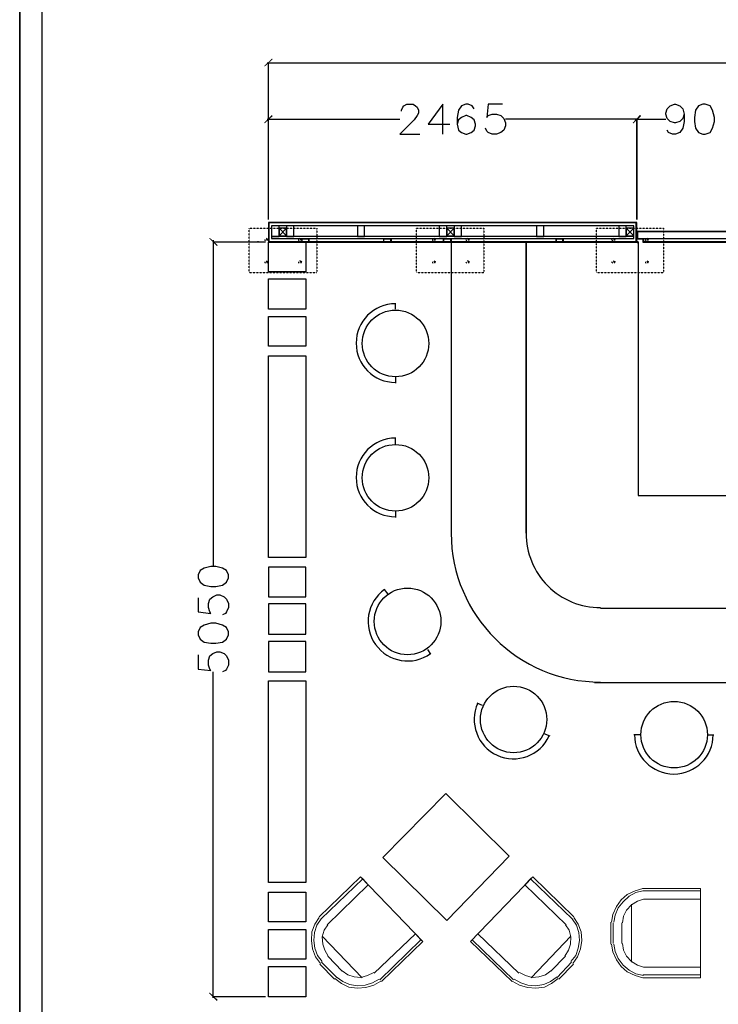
# Model space of a CAD drawing. Header units: millimetres. Extents: x 502444 to 745500, y -417645 to -375189.
# Tile 77 of 208: x 678222 to 683210, y -409367 to -402338. Entities that reach past the tile are written whole.
import ezdxf

# ---------------------------------------------------------------- set-up
doc = ezdxf.new("R2010")
doc.units = ezdxf.units.MM
doc.linetypes.add('PDF_IMPORT', pattern=[1, 0.8, -0.2])
doc.layers.add('PDF_Geometry', color=7, linetype='Continuous')
doc.layers.add('PDF_Solid Fills', color=7, linetype='Continuous')

msp = doc.modelspace()

# ---------------------------------------------------------------- hatches: boundary and pattern name
at = {"layer": 'PDF_Solid Fills', "lineweight": 25, "true_color": 0x989898, "transparency": 33554559}
for points in [[(680027.95842, -402620.11879), (680023.63775, -402615.79813), (679967.46913, -402667.64608), (679971.7898, -402671.96674)], [(680027.95842, -403026.2611), (680023.63775, -403017.61978), (679967.46913, -403073.7884), (679971.7898, -403078.10906)], [(682603.07353, -403078.10906), (682659.24214, -403026.2611), (682650.60082, -403017.61978), (682598.75286, -403073.7884)], [(679630.45743, -403955.20364), (679634.77809, -403946.56231), (679578.60947, -403894.71435), (679574.28881, -403899.03502)], [(679578.60947, -409282.58104), (679574.28881, -409286.9017), (679630.45743, -409343.07032), (679634.77809, -409334.42899)]]:
    msp.add_hatch(color=252, dxfattribs=at).paths.add_polyline_path(points)
at = {"layer": 'PDF_Solid Fills', "lineweight": 25, "transparency": 33554559}
for points in [[(679989.07245, -403899.03502), (679980.43112, -403903.35568), (679984.75179, -403916.31767), (679993.39311, -403916.31767), (679997.71378, -403903.35568)], [(680231.02957, -403899.03502), (680222.38825, -403903.35568), (680226.70891, -403916.31767), (680235.35024, -403916.31767), (680239.6709, -403903.35568)], [(681185.89608, -403899.03502), (681177.25476, -403903.35568), (681181.57542, -403916.31767), (681190.21675, -403916.31767), (681194.53741, -403903.35568)], [(681427.85321, -403899.03502), (681419.21188, -403903.35568), (681423.53254, -403916.31767), (681432.17387, -403916.31767), (681436.49453, -403903.35568)], [(682469.13297, -403899.03502), (682460.49165, -403903.35568), (682464.81231, -403916.31767), (682473.45364, -403916.31767), (682477.7743, -403903.35568)], [(682633.31817, -403916.31767), (682624.67684, -403920.63833), (682628.9975, -403933.60032), (682637.63883, -403933.60032), (682641.95949, -403920.63833)], [(682706.76944, -403899.03502), (682698.12811, -403903.35568), (682702.44877, -403916.31767), (682711.0901, -403916.31767), (682715.41076, -403903.35568)], [(679989.07245, -404058.89955), (679980.43112, -404063.22021), (679984.75179, -404076.1822), (679993.39311, -404076.1822), (679997.71378, -404063.22021)], [(680231.02957, -404058.89955), (680222.38825, -404063.22021), (680226.70891, -404076.1822), (680235.35024, -404076.1822), (680239.6709, -404063.22021)], [(681185.89608, -404058.89955), (681177.25476, -404063.22021), (681181.57542, -404076.1822), (681190.21675, -404076.1822), (681194.53741, -404063.22021)], [(681427.85321, -404058.89955), (681419.21188, -404063.22021), (681423.53254, -404076.1822), (681432.17387, -404076.1822), (681436.49453, -404063.22021)], [(682469.13297, -404058.89955), (682460.49165, -404063.22021), (682464.81231, -404076.1822), (682473.45364, -404076.1822), (682477.7743, -404063.22021)], [(682706.76944, -404058.89955), (682698.12811, -404063.22021), (682702.44877, -404076.1822), (682711.0901, -404076.1822), (682715.41076, -404063.22021)]]:
    msp.add_hatch(color=256, dxfattribs=at).paths.add_polyline_path(points)

# ---------------------------------------------------------------- linework, layer by layer
at = {"layer": 'PDF_Geometry', "lineweight": 25}
for points in [[(706470.41559, -415327.18848), (706470.41559, -395300.91577), (678221.92131, -395300.91577), (678221.92131, -415327.18848)], [(706470.41559, -415327.18848), (678221.92131, -415327.18848), (678221.92131, -395300.91577), (706470.41559, -395300.91577)], [(678381.78584, -395456.45964), (706310.55106, -395456.45964), (706310.55106, -415171.64462), (678381.78584, -415171.64462)], [(680019.31709, -403808.3011), (680019.31709, -403899.03502), (682607.39419, -403899.03502), (682607.39419, -403808.3011)], [(680019.31709, -403808.3011), (680019.31709, -403886.07303), (680075.48571, -403886.07303), (680075.48571, -403808.3011)], [(680127.33366, -403808.3011), (680127.33366, -403886.07303), (680179.18162, -403886.07303), (680179.18162, -403808.3011)], [(680632.85123, -403808.3011), (680632.85123, -403886.07303), (680684.69918, -403886.07303), (680684.69918, -403808.3011)], [(681216.14072, -403808.3011), (681216.14072, -403886.07303), (681272.30934, -403886.07303), (681272.30934, -403808.3011)], [(681324.1573, -403808.3011), (681324.1573, -403886.07303), (681376.00525, -403886.07303), (681376.00525, -403808.3011)], [(681911.76746, -403808.3011), (681911.76746, -403886.07303), (681963.61541, -403886.07303), (681963.61541, -403808.3011)], [(682499.37762, -403808.3011), (682499.37762, -403886.07303), (682551.22557, -403886.07303), (682551.22557, -403808.3011)], [(680075.48571, -403825.58375), (680075.48571, -403881.75237), (680127.33366, -403881.75237), (680127.33366, -403825.58375)], [(681272.30934, -403825.58375), (681272.30934, -403881.75237), (681324.1573, -403881.75237), (681324.1573, -403825.58375)], [(682551.22557, -403825.58375), (682551.22557, -403881.75237), (682607.39419, -403881.75237), (682607.39419, -403825.58375)], [(683583.86401, -403899.03502), (683583.86401, -403851.50772), (682633.31817, -403851.50772), (682633.31817, -403899.03502)]]:
    msp.add_lwpolyline(points, close=True, dxfattribs=at)
at = {"layer": 'PDF_Geometry', "color": 252, "lineweight": 25, "true_color": 0x989898}
for points in [[(679989.07245, -402646.04277), (684737.48102, -402646.04277)], [(679997.71378, -403670.03988), (679997.71378, -402646.04277)], [(680948.25962, -402991.6958), (680948.25962, -402983.05447), (680956.90095, -402961.45116), (680965.54227, -402952.80983), (680987.14559, -402939.84785), (681030.35222, -402939.84785), (681047.63487, -402952.80983), (681060.59686, -402961.45116), (681069.23818, -402983.05447), (681069.23818, -403004.65779), (681060.59686, -403021.94044), (681038.99354, -403052.18508), (680935.29763, -403155.88099), (681077.87951, -403155.88099)], [(681242.0647, -403155.88099), (681242.0647, -402939.84785), (681138.36879, -403082.42972), (681293.91266, -403082.42972)], [(681466.73917, -402974.41315), (681453.77718, -402952.80983), (681423.53254, -402939.84785), (681406.24989, -402939.84785), (681376.00525, -402952.80983), (681354.40194, -402983.05447), (681345.76061, -403034.90243), (681345.76061, -403082.42972), (681354.40194, -403125.63635), (681376.00525, -403142.919), (681406.24989, -403155.88099), (681414.89122, -403155.88099), (681445.13586, -403142.919), (681466.73917, -403125.63635), (681475.3805, -403095.39171), (681475.3805, -403082.42972), (681466.73917, -403052.18508), (681445.13586, -403034.90243), (681414.89122, -403021.94044), (681406.24989, -403021.94044), (681376.00525, -403034.90243), (681354.40194, -403052.18508), (681345.76061, -403082.42972)], [(681669.81033, -402939.84785), (681566.11442, -402939.84785), (681557.4731, -403034.90243), (681566.11442, -403021.94044), (681596.35906, -403013.29912), (681626.6037, -403013.29912), (681656.84834, -403021.94044), (681678.45166, -403043.54376), (681691.41365, -403073.7884), (681691.41365, -403095.39171), (681678.45166, -403125.63635), (681656.84834, -403142.919), (681626.6037, -403155.88099), (681596.35906, -403155.88099), (681566.11442, -403142.919), (681557.4731, -403134.27768), (681548.83177, -403112.67436)], [(682966.00921, -403013.29912), (682957.36789, -403043.54376), (682935.76457, -403065.14707), (682905.51993, -403073.7884), (682896.87861, -403073.7884), (682866.63396, -403065.14707), (682845.03065, -403043.54376), (682836.38932, -403013.29912), (682836.38932, -403004.65779), (682845.03065, -402974.41315), (682866.63396, -402952.80983), (682896.87861, -402939.84785), (682905.51993, -402939.84785), (682935.76457, -402952.80983), (682957.36789, -402974.41315), (682966.00921, -403013.29912), (682966.00921, -403065.14707), (682957.36789, -403112.67436), (682935.76457, -403142.919), (682905.51993, -403155.88099), (682883.91662, -403155.88099), (682853.67198, -403142.919), (682845.03065, -403125.63635)], [(679989.07245, -403047.86442), (680935.29763, -403047.86442)], [(679997.71378, -403765.09447), (679997.71378, -403047.86442)], [(682637.63883, -403047.86442), (681691.41365, -403047.86442)], [(682616.03551, -403047.86442), (682836.38932, -403047.86442)], [(679604.53345, -403911.99701), (679604.53345, -406240.83433)], [(679976.11046, -403924.95899), (679604.53345, -403924.95899)], [(679496.51687, -406465.5088), (679496.51687, -406564.88405), (679587.2508, -406577.84604), (679578.60947, -406564.88405), (679569.96814, -406534.63941), (679569.96814, -406504.39477), (679578.60947, -406474.15013), (679600.21279, -406456.86748), (679630.45743, -406443.90549), (679652.06074, -406443.90549), (679682.30538, -406456.86748), (679699.58803, -406474.15013), (679712.55002, -406504.39477), (679712.55002, -406534.63941), (679699.58803, -406564.88405), (679690.94671, -406577.84604), (679669.34339, -406586.48736)], [(679496.51687, -406871.65112), (679496.51687, -406975.34703), (679587.2508, -406983.98835), (679578.60947, -406975.34703), (679569.96814, -406945.10239), (679569.96814, -406910.53708), (679578.60947, -406880.29244), (679600.21279, -406863.00979), (679630.45743, -406850.0478), (679652.06074, -406850.0478), (679682.30538, -406863.00979), (679699.58803, -406880.29244), (679712.55002, -406910.53708), (679712.55002, -406945.10239), (679699.58803, -406975.34703), (679690.94671, -406983.98835), (679669.34339, -406992.62968)], [(679604.53345, -409321.467), (679604.53345, -406992.62968)], [(679976.11046, -409312.82568), (679604.53345, -409312.82568)]]:
    msp.add_lwpolyline(points, dxfattribs=at)
for points in [[(683099.94976, -402939.84785), (683069.70512, -402952.80983), (683048.10181, -402983.05447), (683039.46048, -403034.90243), (683039.46048, -403065.14707), (683048.10181, -403112.67436), (683069.70512, -403142.919), (683099.94976, -403155.88099), (683117.23242, -403155.88099), (683151.79772, -403142.919), (683169.08037, -403112.67436), (683182.04236, -403065.14707), (683182.04236, -403034.90243), (683169.08037, -402983.05447), (683151.79772, -402952.80983), (683117.23242, -402939.84785)], [(682628.9975, -403047.86442), (682628.9975, -403765.09447)], [(679496.51687, -406322.92692), (679509.47886, -406353.17156), (679539.7235, -406374.77488), (679587.2508, -406383.41621), (679621.8161, -406383.41621), (679669.34339, -406374.77488), (679699.58803, -406353.17156), (679712.55002, -406322.92692), (679712.55002, -406301.32361), (679699.58803, -406271.07897), (679669.34339, -406253.79632), (679621.8161, -406240.83433), (679587.2508, -406240.83433), (679539.7235, -406253.79632), (679509.47886, -406271.07897), (679496.51687, -406301.32361)], [(679496.51687, -406729.06924), (679509.47886, -406759.31388), (679539.7235, -406780.9172), (679587.2508, -406789.55852), (679621.8161, -406789.55852), (679669.34339, -406780.9172), (679699.58803, -406759.31388), (679712.55002, -406729.06924), (679712.55002, -406707.46593), (679699.58803, -406677.22129), (679669.34339, -406659.93863), (679621.8161, -406646.97664), (679587.2508, -406646.97664), (679539.7235, -406659.93863), (679509.47886, -406677.22129), (679496.51687, -406707.46593)]]:
    msp.add_lwpolyline(points, close=True, dxfattribs=at)
at = {"layer": 'PDF_Geometry', "lineweight": 25}
for points in [[(682637.63883, -403924.95899), (682628.9975, -403924.95899), (682628.9975, -403786.69778), (679997.71378, -403786.69778), (679997.71378, -403924.95899)], [(680002.03444, -403920.63833), (680002.03444, -403786.69778), (682628.9975, -403786.69778)], [(682624.67684, -403920.63833), (682624.67684, -403786.69778)], [(682607.39419, -403886.07303), (680019.31709, -403886.07303)], [(680127.33366, -403825.58375), (680075.48571, -403881.75237)], [(680075.48571, -403825.58375), (680127.33366, -403881.75237)], [(681324.1573, -403825.58375), (681272.30934, -403881.75237)], [(681272.30934, -403825.58375), (681324.1573, -403881.75237)], [(682607.39419, -403825.58375), (682551.22557, -403881.75237)], [(682551.22557, -403825.58375), (682607.39419, -403881.75237)], [(682628.9975, -403847.18706), (683588.18468, -403847.18706)], [(679924.26251, -403920.63833), (679924.26251, -403919.19846)], [(679971.7898, -403907.67634), (679971.7898, -403911.99701), (679976.11046, -403916.31767)], [(679989.07245, -403907.67634), (679989.07245, -403903.35568), (679984.75179, -403899.03502)], [(680213.74692, -403907.67634), (680213.74692, -403911.99701), (680218.06758, -403916.31767)], [(680231.02957, -403907.67634), (680231.02957, -403903.35568), (680222.38825, -403899.03502)], [(680235.35024, -403899.03502), (680235.35024, -403920.63833)], [(680287.19819, -403899.03502), (680287.19819, -403920.63833)], [(680818.63973, -403899.03502), (680818.63973, -403920.63833)], [(680874.80835, -403899.03502), (680874.80835, -403920.63833)], [(681168.61343, -403907.67634), (681168.61343, -403911.99701), (681172.93409, -403916.31767)], [(681185.89608, -403907.67634), (681185.89608, -403903.35568), (681181.57542, -403899.03502)], [(681246.38536, -403899.03502), (681246.38536, -403920.63833)], [(681302.55398, -403899.03502), (681302.55398, -403920.63833)], [(681406.24989, -403907.67634), (681410.57056, -403911.99701), (681414.89122, -403916.31767)], [(681427.85321, -403907.67634), (681427.85321, -403903.35568), (681419.21188, -403899.03502)], [(682050.02867, -403899.03502), (682050.02867, -403920.63833)], [(682101.87663, -403899.03502), (682101.87663, -403920.63833)], [(682447.52966, -403907.67634), (682451.85032, -403911.99701), (682456.17099, -403916.31767)], [(682469.13297, -403907.67634), (682464.81231, -403903.35568), (682460.49165, -403899.03502)], [(682628.9975, -403903.35568), (682672.20413, -403903.35568), (682672.20413, -403924.95899), (683544.97805, -403924.95899), (683544.97805, -403903.35568), (683588.18468, -403903.35568)], [(682676.5248, -403899.03502), (682676.5248, -403920.63833), (683540.65738, -403920.63833), (683540.65738, -403899.03502)], [(682689.48678, -403907.67634), (682689.48678, -403911.99701), (682693.80745, -403916.31767)], [(682706.76944, -403907.67634), (682706.76944, -403903.35568), (682702.44877, -403899.03502)], [(679971.7898, -404067.54087), (679971.7898, -404071.86153), (679976.11046, -404076.1822)], [(679989.07245, -404067.54087), (679989.07245, -404063.22021), (679984.75179, -404058.89955)], [(680213.74692, -404067.54087), (680213.74692, -404071.86153), (680218.06758, -404076.1822)], [(680231.02957, -404067.54087), (680231.02957, -404063.22021), (680222.38825, -404058.89955)], [(681168.61343, -404067.54087), (681168.61343, -404071.86153), (681172.93409, -404076.1822)], [(681185.89608, -404067.54087), (681185.89608, -404063.22021), (681181.57542, -404058.89955)], [(681406.24989, -404067.54087), (681410.57056, -404071.86153), (681414.89122, -404076.1822)], [(681427.85321, -404067.54087), (681427.85321, -404063.22021), (681419.21188, -404058.89955)], [(682447.52966, -404067.54087), (682451.85032, -404071.86153), (682456.17099, -404076.1822)], [(682469.13297, -404067.54087), (682464.81231, -404063.22021), (682460.49165, -404058.89955)], [(682689.48678, -404067.54087), (682689.48678, -404071.86153), (682693.80745, -404076.1822)], [(682706.76944, -404067.54087), (682706.76944, -404063.22021), (682702.44877, -404058.89955)], [(682326.5511, -407070.40161), (687982.29888, -407070.40161)]]:
    msp.add_lwpolyline(points, dxfattribs=at)
at = {"layer": 'PDF_Geometry', "linetype": 'PDF_IMPORT', "lineweight": 25, "ltscale": 0.005996}
for points in [[(680343.36681, -403825.58375), (680343.36681, -404145.3128), (679859.45256, -404145.3128), (679859.45256, -403825.58375), (680343.36681, -403825.58375)], [(681535.86978, -403825.58375), (681535.86978, -404145.3128), (681056.27619, -404145.3128), (681056.27619, -403825.58375), (681535.86978, -403825.58375)], [(682819.10667, -403825.58375), (682819.10667, -404145.3128), (682339.51309, -404145.3128), (682339.51309, -403825.58375), (682819.10667, -403825.58375)]]:
    msp.add_lwpolyline(points, dxfattribs=at)
at = {"layer": 'PDF_Geometry', "color": 253, "lineweight": 25, "true_color": 0xb5af97}
for points in [[(680265.59488, -403924.95899), (680265.59488, -404136.67148), (679997.71378, -404136.67148), (679997.71378, -403924.95899)], [(680265.59488, -404188.51943), (680265.59488, -404404.55258), (679997.71378, -404404.55258), (679997.71378, -404188.51943)], [(680265.59488, -404456.40054), (680265.59488, -404668.11302), (679997.71378, -404668.11302), (679997.71378, -404456.40054)], [(679997.71378, -406176.02438), (679997.71378, -404737.24363), (680265.59488, -404737.24363), (680265.59488, -406176.02438)], [(680265.59488, -406456.86748), (680265.59488, -406245.15499), (679997.71378, -406245.15499), (679997.71378, -406456.86748)], [(680265.59488, -406724.74858), (680265.59488, -406508.71543), (679997.71378, -406508.71543), (679997.71378, -406724.74858)], [(680265.59488, -406992.62968), (680265.59488, -406776.59653), (679997.71378, -406776.59653), (679997.71378, -406992.62968)], [(679997.71378, -408496.22038), (679997.71378, -407057.43962), (680265.59488, -407057.43962), (680265.59488, -408496.22038)], [(681717.33762, -408310.43188), (681272.30934, -408768.42215), (680814.31907, -408319.0732), (681263.66802, -407861.08293)], [(680265.59488, -408565.35099), (680265.59488, -408777.06347), (679997.71378, -408777.06347), (679997.71378, -408565.35099)], [(680265.59488, -408833.23209), (680265.59488, -409044.94457), (679997.71378, -409044.94457), (679997.71378, -408833.23209)], [(680265.59488, -409096.79253), (680265.59488, -409312.82568), (679997.71378, -409312.82568), (679997.71378, -409096.79253)]]:
    msp.add_lwpolyline(points, close=True, dxfattribs=at)
at = {"layer": 'PDF_Geometry', "linetype": 'PDF_IMPORT', "lineweight": 25, "ltscale": 0.349771}
msp.add_lwpolyline([(679997.71378, -403924.95899), (682628.9975, -403924.95899)], dxfattribs=at)
at = {"layer": 'PDF_Geometry', "linetype": 'PDF_IMPORT', "lineweight": 25, "ltscale": 0.345773}
msp.add_lwpolyline([(680002.03444, -403920.63833), (682624.67684, -403920.63833)], dxfattribs=at)
at = {"layer": 'PDF_Geometry', "color": 251, "lineweight": 25, "true_color": 0x636466}
for points in [[(680239.6709, -403924.95899), (680239.6709, -403903.35568), (680282.87753, -403903.35568), (680282.87753, -403924.95899)], [(680822.9604, -403924.95899), (680822.9604, -403903.35568), (680870.48769, -403903.35568), (680870.48769, -403924.95899)], [(681250.70603, -403924.95899), (681250.70603, -403903.35568), (681298.23332, -403903.35568), (681298.23332, -403924.95899)], [(681838.31619, -403924.95899), (681838.31619, -406003.19787), (681838.31619, -403924.95899), (682054.34933, -403924.95899), (682054.34933, -403903.35568), (682097.55596, -403903.35568), (682097.55596, -403924.95899), (682637.63883, -403924.95899), (682637.63883, -405735.31676), (684625.14378, -405735.31676), (684625.14378, -406538.96007)], [(682369.75773, -406538.96007), (687977.97822, -406538.96007)]]:
    msp.add_lwpolyline(points, dxfattribs=at)
msp.add_lwpolyline([(681302.55398, -403924.95899), (681302.55398, -406003.19787, 0.4138627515), (682369.75773, -407066.08095)], format="xyb", dxfattribs=at)
at = {"layer": 'PDF_Geometry', "color": 252, "lineweight": 25, "true_color": 0x939598}
for points in [[(680905.05299, -404404.55258), (680905.05299, -404361.34595)], [(680905.05299, -404888.46683), (680905.05299, -404931.67346)], [(680905.05299, -405368.06042), (680905.05299, -405320.53312)], [(680905.05299, -405847.654), (680905.05299, -405890.86063)], [(681134.04813, -406832.76515), (681155.65144, -406867.33045)], [(681527.22845, -407234.5868), (681488.34249, -407217.30415)], [(681963.61541, -407433.3373), (682006.82204, -407450.61995)], [(682654.92148, -407441.97863), (682607.39419, -407441.97863)], [(683134.51507, -407441.97863), (683177.7217, -407441.97863)]]:
    msp.add_lwpolyline(points, dxfattribs=at)
msp.add_lwpolyline([(680853.20504, -406439.58482), (680827.28106, -406405.01952, 1), (681155.65144, -406863.00979)], format="xyb", dxfattribs=at)
at = {"layer": 'PDF_Geometry', "color": 9, "lineweight": 20, "true_color": 0xc7c8ca}
for points in [[(680416.81808, -408798.66679), (680710.62316, -408513.50303), (680671.73719, -408470.2964), (680373.61145, -408755.46016), (680671.73719, -408470.2964), (680654.45454, -408457.33441), (680360.64946, -408742.49817), (680654.45454, -408457.33441), (681099.48282, -408919.64535), (680805.67774, -409204.8091), (681099.48282, -408919.64535), (681086.52084, -408906.68336), (680792.71576, -409191.84711), (681086.52084, -408906.68336), (681047.63487, -408863.47673), (680753.82979, -409144.31982)], [(682123.47994, -408798.66679), (681829.67486, -408513.50303), (681868.56083, -408470.2964), (682166.68657, -408755.46016), (681868.56083, -408470.2964), (681885.84348, -408457.33441), (682179.64856, -408742.49817), (681885.84348, -408457.33441), (681440.8152, -408919.64535), (681738.94094, -409204.8091), (681440.8152, -408919.64535), (681453.77718, -408906.68336), (681747.58226, -409191.84711), (681453.77718, -408906.68336), (681492.66315, -408863.47673), (681786.46823, -409144.31982)], [(682525.30159, -408932.60734), (682533.94292, -408980.13463), (682555.54623, -409023.34126), (682590.11154, -409062.22723), (682633.31817, -409088.1512), (682676.5248, -409101.11319), (683082.66711, -409101.11319), (683082.66711, -409157.28181), (682672.20413, -409157.28181), (683082.66711, -409157.28181), (683082.66711, -409178.88513), (682672.20413, -409178.88513), (682616.03551, -409161.60247), (682559.8669, -409135.6785), (682516.66027, -409096.79253), (682482.09496, -409049.26524), (682456.17099, -408993.09662), (682447.52966, -408936.928), (682456.17099, -408993.09662), (682482.09496, -409049.26524), (682516.66027, -409096.79253), (682559.8669, -409135.6785), (682616.03551, -409161.60247), (682672.20413, -409178.88513), (683082.66711, -409178.88513), (683082.66711, -408539.42701), (682667.88347, -408539.42701), (683082.66711, -408539.42701), (683082.66711, -408556.70966), (682672.20413, -408556.70966), (682620.35618, -408569.67165), (682572.82889, -408595.59563), (682529.62226, -408634.4816), (682495.05695, -408677.68822), (682473.45364, -408729.53618), (682464.81231, -408781.38414), (682473.45364, -408729.53618), (682495.05695, -408677.68822), (682529.62226, -408634.4816), (682572.82889, -408595.59563), (682620.35618, -408569.67165), (682672.20413, -408556.70966), (683082.66711, -408556.70966), (683082.66711, -408617.19894), (682676.5248, -408617.19894), (682633.31817, -408630.16093), (682590.11154, -408656.08491), (682555.54623, -408694.97088), (682533.94292, -408738.17751), (682525.30159, -408785.7048)], [(682590.11154, -408651.76425), (682590.11154, -409066.54789)], [(680421.13874, -408798.66679), (680395.21477, -408837.55275), (680382.25278, -408885.08005), (680386.57344, -408936.928), (680399.53543, -408980.13463), (680425.45941, -409023.34126)], [(682114.83861, -409023.34126), (682140.76259, -408980.13463), (682153.72458, -408936.928), (682158.04524, -408885.08005), (682145.08325, -408837.55275), (682119.15928, -408798.66679)], [(682520.98093, -408932.60734), (682520.98093, -408785.7048)], [(680382.25278, -408880.75938), (680667.41653, -409178.88513)], [(682158.04524, -408880.75938), (681872.88149, -409178.88513)], [(680524.83465, -409131.35783), (680421.13874, -409023.34126)], [(682015.46337, -409131.35783), (682119.15928, -409023.34126)], [(680524.83465, -409127.03717), (680563.72062, -409157.28181), (680611.24791, -409170.2438), (680658.7752, -409174.56446), (680706.3025, -409161.60247), (680749.50913, -409139.99916)], [(681790.78889, -409139.99916), (681833.99552, -409161.60247), (681881.52282, -409174.56446), (681929.05011, -409170.2438), (681976.5774, -409157.28181), (682015.46337, -409127.03717)]]:
    msp.add_lwpolyline(points, dxfattribs=at)
for points in [[(682447.52966, -408781.38414), (682456.17099, -408725.21552), (682482.09496, -408669.0469), (682516.66027, -408621.51961), (682559.8669, -408582.63364), (682616.03551, -408556.70966), (682672.20413, -408539.42701), (682616.03551, -408556.70966), (682559.8669, -408582.63364), (682516.66027, -408621.51961), (682482.09496, -408669.0469), (682456.17099, -408725.21552)], [(680369.29079, -409075.18921), (680334.72548, -409027.66192), (680313.12217, -408971.4933), (680304.48084, -408911.00402), (680308.80151, -408850.51474), (680330.40482, -408794.34612), (680360.64946, -408746.81883), (680330.40482, -408794.34612), (680308.80151, -408850.51474), (680304.48084, -408911.00402), (680313.12217, -408971.4933), (680334.72548, -409027.66192)], [(680382.25278, -409062.22723), (680347.68747, -409019.0206), (680330.40482, -408967.17264), (680321.7635, -408911.00402), (680326.08416, -408854.8354), (680343.36681, -408802.98745), (680373.61145, -408755.46016), (680343.36681, -408802.98745), (680326.08416, -408854.8354), (680321.7635, -408911.00402), (680330.40482, -408967.17264), (680347.68747, -409019.0206)], [(682166.68657, -408755.46016), (682196.93121, -408802.98745), (682214.21386, -408854.8354), (682218.53452, -408911.00402), (682209.8932, -408967.17264), (682192.61055, -409019.0206), (682158.04524, -409062.22723), (682192.61055, -409019.0206), (682209.8932, -408967.17264), (682218.53452, -408911.00402), (682214.21386, -408854.8354), (682196.93121, -408802.98745)], [(682179.64856, -408746.81883), (682209.8932, -408794.34612), (682231.49651, -408850.51474), (682235.81718, -408911.00402), (682227.17585, -408971.4933), (682205.57254, -409027.66192), (682171.00723, -409075.18921), (682205.57254, -409027.66192), (682227.17585, -408971.4933), (682235.81718, -408911.00402), (682231.49651, -408850.51474), (682209.8932, -408794.34612)], [(682443.209, -408936.928), (682443.209, -408781.38414)], [(682460.49165, -408785.7048), (682460.49165, -408932.60734)], [(682676.5248, -409161.60247), (682620.35618, -409148.64048), (682572.82889, -409122.71651), (682529.62226, -409088.1512), (682495.05695, -409040.62391), (682473.45364, -408988.77596), (682464.81231, -408936.928), (682473.45364, -408988.77596), (682495.05695, -409040.62391), (682529.62226, -409088.1512), (682572.82889, -409122.71651), (682620.35618, -409148.64048)], [(680468.66604, -409187.52645), (680364.97012, -409079.50988)], [(680377.93211, -409066.54789), (680485.94869, -409174.56446)], [(682162.36591, -409066.54789), (682058.67, -409174.56446)], [(682071.63198, -409187.52645), (682175.3279, -409079.50988)], [(680801.35708, -409200.48844), (680749.50913, -409230.73308), (680693.34051, -409248.01573), (680632.85123, -409252.3364), (680572.36195, -409243.69507), (680520.51399, -409217.77109), (680472.9867, -409183.20579), (680520.51399, -409217.77109), (680572.36195, -409243.69507), (680632.85123, -409252.3364), (680693.34051, -409248.01573), (680749.50913, -409230.73308)], [(680788.39509, -409187.52645), (680740.8678, -409213.45043), (680689.01984, -409230.73308), (680632.85123, -409235.05374), (680576.68261, -409226.41242), (680529.15532, -409204.8091), (680481.62802, -409170.2438), (680529.15532, -409204.8091), (680576.68261, -409226.41242), (680632.85123, -409235.05374), (680689.01984, -409230.73308), (680740.8678, -409213.45043)], [(682067.31132, -409183.20579), (682019.78403, -409217.77109), (681967.93607, -409243.69507), (681907.44679, -409252.3364), (681846.95751, -409248.01573), (681790.78889, -409230.73308), (681738.94094, -409200.48844), (681790.78889, -409230.73308), (681846.95751, -409248.01573), (681907.44679, -409252.3364), (681967.93607, -409243.69507), (682019.78403, -409217.77109)], [(682058.67, -409170.2438), (682011.1427, -409204.8091), (681963.61541, -409226.41242), (681907.44679, -409235.05374), (681851.27817, -409230.73308), (681799.43022, -409213.45043), (681751.90293, -409187.52645), (681799.43022, -409213.45043), (681851.27817, -409230.73308), (681907.44679, -409235.05374), (681963.61541, -409226.41242), (682011.1427, -409204.8091)]]:
    msp.add_lwpolyline(points, close=True, dxfattribs=at)
at = {"layer": 'PDF_Geometry', "color": 252, "lineweight": 25, "true_color": 0x939598}
for centre, radius in [((680905.09464, -404648.82695), 237.60612), ((680905.09464, -405608.01412), 237.60612), ((680991.32873, -406633.15259), 238.19106), ((681748.48775, -407333.57537), 237.06474), ((682894.87519, -407441.93698), 237.60612)]:
    msp.add_circle(centre, radius, dxfattribs=at)
for centre, radius, start, end in [((680905.05299, -404646.5097), 280.84309, 90, 270), ((680905.05299, -405605.69688), 280.84309, 90, 270), ((681747.58226, -407333.96205), 280.34411, 155.409882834, 335.409882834), ((682892.55794, -407441.97863), 280.84309, 180, 0)]:
    msp.add_arc(centre, radius, start, end, dxfattribs=at)
at = {"layer": 'PDF_Geometry', "color": 251, "lineweight": 25, "true_color": 0x636466}
msp.add_arc((682366.32661, -406006.62898), 528.02157, 179.627686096, 270.372313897, dxfattribs=at)

doc.saveas('drawing.dxf')
